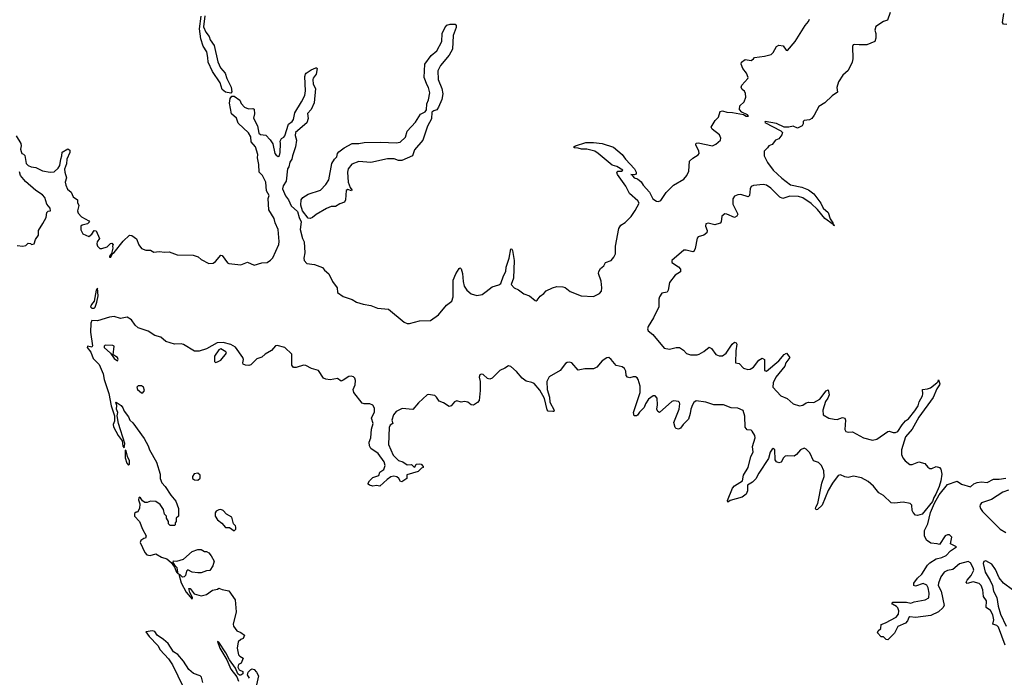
# Model space of a CAD drawing. Extents: x 2673034 to 2765626, y 830478 to 954748.
# Tile 10 of 126: x 2707099 to 2716032, y 844142 to 850109. Entities that reach past the tile are written whole.
import ezdxf

# ---------------------------------------------------------------- set-up
doc = ezdxf.new("R2010")
doc.units = 0

msp = doc.modelspace()

# ---------------------------------------------------------------- linework, layer by layer
at = {"layer": '0CON05XD'}
for points in [[(2709015, 849442), (2708965, 849450), (2708936.2, 849475), (2708918.8, 849535), (2708849.4, 849639.4), (2708808.8, 849725), (2708806.9, 849766.9), (2708796, 849816), (2708765, 849869.2), (2708741.6, 849935), (2708730.9, 850025), (2708745, 850142)], [(2708777.3, 850142.7), (2708765.5, 850045), (2708788.6, 849995), (2708817.4, 849957.4), (2708828, 849925), (2708864.2, 849875), (2708896.9, 849726.9), (2708921.3, 849671.3), (2708964, 849625), (2708977.5, 849575), (2709016.8, 849496.8), (2709022.9, 849455), (2709015, 849442)], [(2714997.5, 850175), (2714970.8, 850105), (2714935, 850093.3), (2714865, 850048.8), (2714856.5, 850015), (2714865.4, 849985), (2714867.1, 849942.9), (2714858, 849912), (2714785, 849882.2), (2714715, 849879.7), (2714674.6, 849885.4), (2714660, 849880), (2714655.4, 849865), (2714657.8, 849755), (2714650.5, 849725), (2714615, 849648.6), (2714568.2, 849605), (2714527.2, 849545), (2714511.2, 849495), (2714517.3, 849452.7), (2714470.5, 849419.5), (2714403.8, 849355), (2714348.8, 849321.2), (2714307.6, 849242.4), (2714285, 849212.5), (2714265, 849201.4), (2714217.5, 849195), (2714206.7, 849185), (2714206.4, 849163.6), (2714197.5, 849145), (2714155, 849126.2), (2714115, 849143.3), (2714076.5, 849133.5), (2714035, 849135.4), (2713965, 849166.2), (2713863.3, 849185), (2713860, 849175), (2714005, 849100), (2714019.4, 849085), (2714013.3, 849065), (2713985, 849029.1), (2713955, 849014.6), (2713925, 848976.5), (2713895, 848964.5), (2713882.6, 848947.4), (2713852.7, 848915), (2713852.4, 848872.4), (2713883.6, 848813.6), (2713934.8, 848744.8), (2714012, 848672), (2714091.4, 848611.4), (2714195, 848589.2), (2714256.2, 848565), (2714305, 848530), (2714366.7, 848445), (2714388.3, 848398.3), (2714435, 848360), (2714451.4, 848301.4), (2714476.7, 848265), (2714480, 848250), (2714490, 848245), (2714485, 848240), (2714480, 848250), (2714405, 848304), (2714336.6, 848386.6), (2714281.1, 848441.1), (2714205, 848492.1), (2714165, 848503.8), (2714085, 848506.7), (2714023.9, 848486.1), (2713995, 848500), (2713965, 848528.6), (2713915, 848581.2), (2713875, 848606.4), (2713845, 848614.4), (2713755, 848604.5), (2713735, 848595.7), (2713725.5, 848575), (2713718.9, 848515), (2713707.4, 848502.6), (2713642.9, 848522.9), (2713615, 848521.4), (2713582.6, 848507.4), (2713569.1, 848485), (2713569.4, 848435), (2713612.9, 848345), (2713605, 848326), (2713585, 848315.7), (2713515, 848346), (2713495, 848347.3), (2713468.5, 848325), (2713464.4, 848275.6), (2713455, 848263.1), (2713405, 848249.1), (2713345, 848262.5), (2713325, 848255.6), (2713319.5, 848235), (2713335.6, 848195), (2713332.5, 848175), (2713305, 848154), (2713255, 848137.5), (2713244.5, 848125.5), (2713226.2, 848033.8), (2713215, 848006.7), (2713205, 848003.8), (2713145, 848018.5), (2713125, 848016.7), (2713016.9, 847925), (2713016, 847905), (2713076.8, 847866.8)], [(2716055.8, 850065.8), (2716025, 850070), (2716015.8, 850085), (2716026.7, 850165)], [(2709735, 848305.6), (2709715, 848308.9), (2709665.6, 848375), (2709650.4, 848425), (2709652.9, 848475), (2709668.6, 848495), (2709715, 848525.4), (2709827.8, 848562.2), (2709877, 848613), (2709902.7, 848655), (2709932.1, 848805), (2709955, 848844.2), (2709977.1, 848865), (2709983.6, 848895), (2709995, 848910), (2710041.4, 848945), (2710115, 848987.1), (2710175, 848984.4), (2710225, 848993.5), (2710375, 848997.9), (2710515, 848991.8), (2710551.8, 848998.2), (2710598.2, 849041.8), (2710615, 849097.1), (2710690.6, 849179.4), (2710735, 849250.6), (2710776.4, 849273.6), (2710789.4, 849290.6), (2710791.5, 849345), (2710807.9, 849382.1), (2710821.1, 849445), (2710808.5, 849495), (2710795, 849516), (2710770, 849585), (2710774.7, 849705), (2710831.5, 849785), (2710883.1, 849826.9), (2710928.2, 849911.8), (2710933.2, 849983.2), (2710955, 850033.8), (2710975, 850058.9), (2711005, 850068.8), (2711048.5, 850068.5), (2711058.5, 850055), (2711057.5, 850037.5), (2711030.9, 849965), (2711025, 849841.2), (2710995, 849787.5), (2710917.5, 849692.5), (2710893.6, 849646.4), (2710896, 849566), (2710929.6, 849485), (2710937.3, 849435), (2710928.8, 849385), (2710897.3, 849315), (2710885, 849292.7), (2710855, 849283.6), (2710838.9, 849271.1), (2710835, 849210), (2710798.3, 849141.7), (2710755.4, 849015), (2710681.1, 848928.9), (2710662.5, 848875), (2710565, 848830), (2710535, 848830.4), (2710495, 848845.6), (2710435, 848845.6), (2710285, 848812.3), (2710175, 848823.8), (2710111.1, 848798.9), (2710080.6, 848755), (2710073.1, 848725), (2710078.2, 848635), (2710096.6, 848586.6), (2710111.4, 848565), (2710110, 848555), (2710075, 848567.5), (2710061.5, 848558.5), (2710054.4, 848475), (2710045, 848452.7), (2710005, 848438.9), (2709965, 848413.3), (2709925, 848413.8), (2709884, 848395), (2709787.7, 848342.3), (2709755, 848314.6), (2709735, 848305.6)], [(2711331.7, 847641.7), (2711386, 847685), (2711446.8, 847703.2), (2711465.3, 847714.7), (2711488.8, 847785), (2711510, 847825), (2711513.8, 847865), (2711540, 847945), (2711555, 848030), (2711565, 848026.7), (2711570, 848015), (2711585.4, 847925), (2711579.1, 847765), (2711556.9, 847705), (2711585, 847676.9), (2711625, 847657.1), (2711673, 847623), (2711724.7, 847604.7), (2711775, 847562.5), (2711785, 847559.2), (2711795, 847564.2), (2711820.4, 847599.6), (2711854.4, 847625), (2711875, 847650), (2711933.3, 847676.7), (2711973, 847687), (2712025.5, 847685.5), (2712048.8, 847678.8), (2712093.5, 847643.5), (2712192.5, 847602.5), (2712305, 847596), (2712360, 847625), (2712376.9, 847645), (2712380.4, 847675), (2712375, 847736.7), (2712349.4, 847805), (2712353.1, 847825), (2712368.7, 847851.3), (2712397.5, 847875), (2712413.8, 847906.2), (2712465.2, 847924.8), (2712490, 847955), (2712503.8, 847985), (2712505.4, 848055), (2712534.4, 848215.6), (2712552, 848245), (2712592.4, 848267.6), (2712645.5, 848324.5), (2712683, 848377), (2712717.9, 848445), (2712706.2, 848466.2), (2712631.1, 848531.1), (2712598.2, 848598.2), (2712521.8, 848705), (2712515.8, 848725), (2712525, 848734.2), (2712560, 848735), (2712570, 848745), (2712515.6, 848775.6), (2712475, 848789.1), (2712346.4, 848896.4), (2712316, 848915), (2712245, 848933.6), (2712194.5, 848934.5), (2712165, 848943.8), (2712130, 848945), (2712127.5, 848955), (2712142.5, 848965), (2712235, 848994.6), (2712304.7, 848995.3), (2712382.5, 848985), (2712485, 848953.8), (2712565, 848885.5), (2712593.8, 848845), (2712677.7, 848755), (2712692.2, 848725), (2712691.8, 848708.2), (2712675, 848702.1), (2712644, 848705), (2712652.5, 848702.5), (2712674.3, 848674.3), (2712705, 848664), (2712736.7, 848636.7), (2712755, 848607.5), (2712813.1, 848545), (2712843.9, 848483.9), (2712875, 848461.8), (2712895, 848459.2), (2712915, 848467.3), (2712965, 848541.5), (2713031.1, 848608.9), (2713125, 848662.9), (2713152.1, 848695), (2713169.6, 848735), (2713174.6, 848825.4), (2713206, 848854), (2713255, 848883.1), (2713262.2, 848895), (2713260.9, 848915), (2713232.2, 848975), (2713235, 848988.8), (2713255, 848993.1), (2713385, 848964.6), (2713415, 848979.6), (2713456.7, 849015), (2713460.5, 849035), (2713447.5, 849065), (2713380, 849115), (2713372.9, 849135), (2713410, 849195), (2713440, 849225), (2713453.3, 849275), (2713475, 849280.8), (2713515, 849271.1), (2713565, 849268.5), (2713665, 849250), (2713690, 849235), (2713710, 849235), (2713702.5, 849245), (2713650.7, 849270.7), (2713629.2, 849295), (2713633.9, 849326.1), (2713672.5, 849365), (2713687.5, 849405), (2713685, 849440), (2713675, 849460), (2713652.5, 849475), (2713643.6, 849496.4), (2713650, 849515), (2713704, 849575), (2713706.9, 849585), (2713694.3, 849625), (2713660, 849665), (2713645.8, 849705), (2713646.2, 849725), (2713682.1, 849747.9), (2713735, 849740), (2713757, 849753), (2713765, 849767.5), (2713855, 849777.1), (2713915.3, 849794.7), (2713935, 849812.5), (2713964.4, 849865.6), (2713985, 849878), (2714025, 849871.2), (2714053.7, 849833.7), (2714065, 849830.8), (2714135, 849911.5), (2714224.8, 850055), (2714256.1, 850093.9), (2714263.6, 850115)], [(2707067.5, 849055), (2707110, 848985), (2707113.3, 848965), (2707107.5, 848935), (2707113, 848913), (2707120, 848895), (2707135, 848890), (2707145, 848877.5), (2707158, 848805), (2707175, 848786.2), (2707203.9, 848773.9), (2707245, 848768), (2707305, 848738.6), (2707374.3, 848725.7), (2707412.5, 848727.5), (2707449.3, 848760.7), (2707463.3, 848785), (2707471.2, 848845), (2707482.5, 848875), (2707483, 848907), (2707535, 848936.7), (2707552.5, 848925), (2707553.3, 848905), (2707527.5, 848845), (2707522.5, 848802.5), (2707506.1, 848753.9), (2707507.5, 848725), (2707522.5, 848675), (2707512, 848635), (2707517, 848607), (2707532.7, 848572.7), (2707566.7, 848545), (2707585, 848502.5), (2707622.5, 848475), (2707625, 848450), (2707636.4, 848423.6), (2707624, 848375), (2707628.8, 848355), (2707660.9, 848320.9), (2707726.7, 848285), (2707732.5, 848275), (2707715, 848256.7), (2707665, 848243.3), (2707653.8, 848235), (2707653.9, 848203.9), (2707672.5, 848165), (2707725, 848142.5), (2707755, 848163.3), (2707775, 848197.5), (2707793, 848193), (2707822.5, 848125), (2707800.8, 848095), (2707798.6, 848075), (2707806, 848055), (2707825, 848034), (2707845, 848032), (2707891.7, 848048.3), (2707921.7, 848078.3), (2707935, 848080), (2707947.5, 848065), (2707940, 848055), (2707943.3, 848035), (2707932, 847988), (2707915, 847962.5), (2707915, 847952.9), (2707927.1, 847955), (2707941.7, 847988.3), (2707955, 847996.2), (2708039.1, 848100.9), (2708095, 848154.5), (2708115, 848151.4), (2708159.3, 848119.3), (2708180, 848065), (2708202.7, 848032.7), (2708243, 848017), (2708285, 848016.7), (2708315, 848000), (2708365, 848006.7), (2708415, 847998.8), (2708455, 848003.3), (2708526.8, 847976.8), (2708672, 847972), (2708716.8, 847956.8), (2708745, 847934), (2708815, 847896.2), (2708855, 847901.2), (2708876.1, 847913.9), (2708925, 847972.5), (2708935, 847970), (2708984.1, 847904.1), (2708996.4, 847896.4), (2709105, 847884), (2709165, 847908), (2709225, 847882.2), (2709295, 847903.5), (2709345, 847905.6), (2709375, 847925.7), (2709395, 847949.2), (2709449.9, 848070.1), (2709453.8, 848096.2), (2709444.2, 848205), (2709416.5, 848265), (2709406.6, 848305), (2709358.9, 848385), (2709354.5, 848485.5), (2709363.5, 848515), (2709336.7, 848555), (2709330.9, 848635), (2709301.9, 848695), (2709271.9, 848725), (2709269.5, 848795), (2709257.3, 848855), (2709259.2, 848885), (2709237.5, 848955), (2709199.8, 848999.8), (2709195.3, 849045), (2709175, 849081.2), (2709081.1, 849171.1), (2709064.6, 849214.6), (2709022.1, 849255), (2709002.3, 849352.3), (2709008.2, 849395), (2709024.3, 849415.7), (2709045, 849414.4), (2709095, 849377.5), (2709109.3, 849349.3), (2709137.5, 849315), (2709175, 849298.8), (2709215, 849303.8), (2709227.1, 849297.1), (2709228.8, 849255), (2709220, 849215), (2709257.3, 849147.3), (2709269.3, 849079.3), (2709285, 849067.5), (2709330.7, 849060.7), (2709370.5, 849020.5), (2709394.2, 848984.2), (2709415, 848894), (2709425, 848878.6), (2709443.3, 848866.7), (2709455, 848876.7), (2709461.4, 848905), (2709466.7, 848985), (2709463, 849007), (2709475, 849030), (2709495, 849042.5), (2709503.6, 849056.4), (2709539.3, 849160.7), (2709570, 849185), (2709582, 849205), (2709595, 849262.5), (2709657, 849363), (2709685, 849422.5), (2709692.5, 849465), (2709686, 849595), (2709690.8, 849615), (2709696.7, 849625), (2709743.3, 849655), (2709785, 849673.3), (2709795, 849672.5), (2709797.5, 849665), (2709788.6, 849615), (2709761.7, 849578.3), (2709758.6, 849565), (2709762, 849525), (2709781.4, 849485), (2709769.6, 849355), (2709742.7, 849295), (2709710.9, 849259.1), (2709717.3, 849212.7), (2709705, 849172), (2709600.9, 849085), (2709598.8, 849058.8), (2709609.6, 849015), (2709600, 848955), (2709574.5, 848874.5), (2709566.6, 848845), (2709548.7, 848815), (2709540, 848775), (2709527.6, 848755), (2709517.8, 848645), (2709488.8, 848601.2), (2709483.7, 848575), (2709510.9, 848510.9), (2709537.6, 848475), (2709560.5, 848420.5), (2709619, 848369), (2709634.6, 848315), (2709654.1, 848275), (2709644.1, 848205), (2709664.7, 848125), (2709679.3, 848095), (2709685.4, 847994.6), (2709675.6, 847945), (2709680.6, 847925), (2709705.5, 847895.5), (2709775, 847886.9), (2709845, 847861.9), (2709865, 847835.7), (2709903.7, 847803.7), (2709935.7, 847735), (2709980, 847675), (2709983.8, 847635), (2710035, 847597.1), (2710115, 847569.4), (2710155, 847546.9), (2710215, 847528.2), (2710285, 847516.9), (2710345, 847491.6), (2710445, 847481.5), (2710585.8, 847365.8), (2710615, 847352.4), (2710635, 847351.9), (2710725, 847378.2), (2710825, 847379.4), (2710899.5, 847430.5), (2710972.2, 847517.8), (2711018.2, 847555), (2711030.9, 847595), (2711031.9, 847745), (2711055, 847802), (2711085, 847852.5), (2711095, 847857.5), (2711105, 847847.5), (2711115, 847807.5), (2711121.5, 847735), (2711132.2, 847692.2), (2711154.7, 847654.7), (2711195, 847621.8), (2711245, 847607.7), (2711295, 847616.2), (2711331.7, 847641.7)], [(2707075, 848061.2), (2707126.1, 848053.9), (2707155, 848060), (2707175, 848080), (2707197, 848077), (2707205, 848070), (2707230, 848075), (2707242.5, 848115), (2707268.8, 848155), (2707270, 848195), (2707309.5, 848260.5), (2707340, 848315), (2707345, 848360), (2707358.3, 848371.7), (2707380, 848375), (2707375, 848400), (2707346.4, 848436.4), (2707327.5, 848495), (2707305, 848521.4), (2707245, 848560), (2707151.7, 848641.7), (2707106.7, 848695), (2707097.9, 848727.9)], [(2713076.8, 847866.8), (2713094, 847845), (2713095, 847822.5), (2713045, 847791.9), (2712995, 847725.6), (2712983.1, 847655), (2712973.4, 847636.6), (2712925, 847626.4), (2712904.3, 847595.7), (2712898, 847572), (2712896.4, 847505), (2712850.4, 847405), (2712801.1, 847325), (2712794.4, 847305), (2712801.4, 847285), (2712842.7, 847252.7), (2712945, 847128.9), (2712995, 847120.4), (2713055, 847135.5), (2713085, 847135.6), (2713120.8, 847110.8), (2713150, 847080), (2713185, 847067.2), (2713245, 847067.6), (2713265, 847073.5), (2713305, 847097.1), (2713355, 847138.5), (2713376.9, 847125), (2713415, 847072.5), (2713445, 847058.9), (2713475, 847057.9), (2713508, 847082), (2713562.9, 847165), (2713585, 847182.9), (2713597.9, 847177.9), (2713606.5, 847165), (2713594.7, 847105), (2713594, 846995), (2713625, 846988.8), (2713667.1, 846947.1), (2713705, 846933.8), (2713725, 846937.5), (2713755, 846956.5), (2713805, 847020), (2713835, 847039.4), (2713857.5, 847025), (2713855.7, 846925.7), (2713875, 846918.9), (2713986.5, 847013.5), (2714035, 847071.2), (2714055, 847083.3), (2714086.2, 847045), (2714051.1, 846995), (2714040, 846965), (2713959.2, 846865), (2713936.2, 846815), (2713933.3, 846775), (2714005, 846696.2), (2714062, 846672), (2714115, 846624.7), (2714175, 846605.5), (2714205, 846612.5), (2714235, 846632), (2714255, 846640), (2714305, 846635.6), (2714358, 846665), (2714415, 846742.5), (2714435, 846750), (2714442, 846705), (2714430.6, 846675), (2714410, 846645), (2714385.5, 846565), (2714387.5, 846525), (2714438.8, 846495), (2714486.9, 846483.1), (2714515, 846481.4), (2714565, 846498.8), (2714583.8, 846493.8), (2714590.8, 846475), (2714585, 846390), (2714594, 846374), (2714615, 846367.9), (2714655, 846370.5), (2714755, 846314.5), (2714835, 846294.2), (2714875.5, 846304.5), (2714975, 846372.9), (2714985.9, 846375.9), (2715024.1, 846364.1), (2715045, 846364.2), (2715065, 846373.8), (2715105, 846434.2), (2715135, 846469.2), (2715161.2, 846488.8), (2715219.2, 846560.8), (2715250, 846605), (2715258.2, 846641.8), (2715290, 846695), (2715294.2, 846715), (2715290, 846755), (2715335, 846758.9), (2715361.5, 846768.5), (2715420, 846815), (2715432.5, 846827.5), (2715435, 846840), (2715446, 846806), (2715443.8, 846795), (2715419.1, 846760.9), (2715387.8, 846682.2), (2715257.3, 846502.7), (2715195.5, 846395), (2715134.8, 846325.3), (2715098.9, 846205), (2715097.8, 846165), (2715110, 846135), (2715131.9, 846105), (2715175, 846073.3), (2715195, 846073.1), (2715255, 846096.7), (2715310.9, 846080.9), (2715337.5, 846047.5), (2715355, 846036.2), (2715375, 846038), (2715415, 846056), (2715442.5, 846045), (2715455, 846030), (2715463.8, 845985), (2715455.4, 845925), (2715439.5, 845875), (2715411.9, 845805), (2715391.9, 845775), (2715381.5, 845738.5), (2715288, 845622), (2715245, 845608.9), (2715225, 845613.6), (2715205, 845636.9), (2715196.8, 845655), (2715192, 845705), (2715178.7, 845718.7), (2715115, 845731.9), (2715035, 845722.4), (2715005, 845726.2), (2714935, 845791.2), (2714892.1, 845815), (2714846.4, 845876.4), (2714797.8, 845917.8), (2714735, 845953.3), (2714665, 845968), (2714615, 845954.5), (2714585, 845960.4), (2714545, 845978.2), (2714525, 845974.4), (2714472.5, 845905), (2714433.4, 845836.6), (2714380, 845705), (2714337.5, 845665), (2714325, 845663.3), (2714318.8, 845675), (2714321.2, 845685), (2714340.5, 845720.5), (2714377.2, 845905), (2714397.3, 845965), (2714393.8, 846015), (2714372.7, 846065), (2714345, 846090), (2714300, 846105), (2714267.9, 846177.9), (2714235, 846213.2), (2714215, 846220), (2714183.5, 846206.5), (2714147.2, 846162.8), (2714125, 846148.4), (2714065, 846152.5), (2714042.3, 846147.7), (2714028.2, 846135), (2714006, 846094), (2713985, 846088.9), (2713965, 846098.1), (2713952.5, 846115), (2713951.4, 846205), (2713935, 846217.1), (2713925, 846212.5), (2713907.5, 846185), (2713891.9, 846128.1), (2713803.8, 845995), (2713778.3, 845941.7), (2713748.3, 845911.7), (2713702, 845885), (2713703.1, 845835), (2713691.2, 845805), (2713655, 845776.7), (2713544.4, 845745.6), (2713525, 845732), (2713520, 845745), (2713565, 845857.5), (2713585, 845878.8), (2713656.2, 845925), (2713664.4, 845975), (2713709.4, 846045), (2713732.2, 846145), (2713753.3, 846185), (2713746.4, 846235), (2713770.4, 846315), (2713768.2, 846335), (2713745, 846376.5), (2713735, 846383.5), (2713698.5, 846388.5), (2713680.5, 846410.5), (2713677.1, 846512.9), (2713662.3, 846562.3), (2713615, 846584.4), (2713555, 846588), (2713485, 846613.7), (2713397.5, 846615), (2713325, 846637.3), (2713235, 846649.5), (2713215, 846636.9), (2713202.3, 846615), (2713186.9, 846575), (2713181.8, 846535), (2713165.8, 846484.2), (2713116.9, 846435), (2713095, 846401.4), (2713075, 846394.4), (2713055, 846398.6), (2713045, 846408), (2713032.9, 846455), (2713083.3, 846575), (2713088.8, 846625), (2713086.4, 846636.4), (2713075.3, 846645.3), (2713035, 846649.5), (2713014.4, 846645), (2712905, 846546.4), (2712890, 846555), (2712878.2, 846575), (2712884.6, 846615), (2712883.1, 846675), (2712865, 846697.1), (2712845, 846696.9), (2712804.8, 846665.2), (2712777.8, 846625), (2712765, 846590), (2712721.9, 846548.1), (2712705, 846520.6), (2712695, 846513.8), (2712675, 846515.8), (2712667.3, 846545), (2712727.1, 846725), (2712728.6, 846785), (2712710.3, 846845), (2712700.1, 846860.1), (2712685, 846868.7), (2712665, 846869.7), (2712635, 846860.8), (2712612.5, 846865), (2712601.2, 846881.2), (2712599.2, 846919.2), (2712585.2, 846945.2), (2712565, 846958.9), (2712510.1, 846970.1), (2712465.6, 847025.6), (2712442.8, 847042.8), (2712425, 847041.8), (2712385, 847012.7), (2712334.6, 846955), (2712305, 846939.7), (2712225, 846940.2), (2712165, 846927.7), (2712107, 846997), (2712085, 847002.6), (2712065, 847000), (2712050.7, 846989.3), (2712003.6, 846925), (2711901.9, 846868.1), (2711882.9, 846825), (2711885.9, 846755), (2711906.1, 846685), (2711909.7, 846639.7), (2711949.4, 846565), (2711946, 846555), (2711935, 846553.5), (2711895, 846556.2), (2711885, 846568.8), (2711860.6, 846670.6), (2711818, 846748), (2711766.6, 846806.6), (2711745, 846818.1), (2711695, 846830.4), (2711658.2, 846855), (2711605, 846918.2), (2711555, 846961.1), (2711535, 846967.2), (2711501.9, 846948.1), (2711456.5, 846925), (2711385, 846857.5), (2711365, 846848.8), (2711342, 846852), (2711305, 846888.5), (2711285, 846893.1), (2711273, 846887), (2711267.8, 846865), (2711276.5, 846825), (2711277.7, 846745), (2711268.8, 846655), (2711252.2, 846635), (2711215, 846611.1), (2711195, 846614.5), (2711165, 846639.5), (2711135, 846643.8), (2711105, 846639.2), (2711065, 846650.7), (2711045, 846642.5), (2711015, 846604.4), (2710995, 846599.1), (2710945, 846632.5), (2710905, 846647.1), (2710881.1, 846685), (2710865, 846698.5), (2710805, 846708), (2710795, 846706), (2710718.1, 846631.9), (2710666.3, 846573.7), (2710568.3, 846581.7), (2710514.2, 846555), (2710489.2, 846525), (2710476.7, 846475), (2710483.3, 846445), (2710461.1, 846428.9), (2710450.8, 846409.2), (2710444.5, 846255.5), (2710487.2, 846157.2), (2710535, 846108.8), (2710576.3, 846096.3), (2710615, 846070), (2710655, 846073.3), (2710675, 846052.5), (2710685, 846050), (2710697.5, 846075), (2710725, 846080), (2710740, 846075), (2710760, 846055), (2710760, 846045), (2710745, 846040), (2710715, 846010), (2710610, 845980), (2710612.5, 845945), (2710565, 845916.7), (2710555, 845917.5), (2710540, 845945), (2710521.3, 845961.3), (2710492.1, 845967.9), (2710465, 845960), (2710432.7, 845937.3), (2710365, 845876.7), (2710335, 845882.5), (2710303.6, 845876.4), (2710272.5, 845885), (2710260, 845895), (2710260, 845905), (2710274, 845925), (2710303.8, 845955), (2710357.5, 845972.5), (2710367.1, 846005), (2710401.3, 846028.7), (2710413.5, 846065), (2710407, 846097), (2710352.6, 846172.6), (2710285, 846217.5), (2710272.6, 846242.6), (2710271.1, 846275), (2710285.8, 846315), (2710291.9, 846395), (2710305.6, 846445), (2710290, 846495), (2710317.8, 846552.2), (2710318.5, 846585), (2710302.4, 846612.4), (2710275, 846624.4), (2710225, 846622.9), (2710205, 846629.2), (2710130, 846725), (2710124.5, 846755), (2710142.8, 846797.2), (2710146.1, 846835), (2710140.9, 846855), (2710127.6, 846867.6), (2710105, 846874.6), (2710085, 846871.9), (2710035, 846837.3), (2710015, 846830.6), (2709983.6, 846853.6), (2709915, 846842.4), (2709875, 846847.5), (2709855, 846856.1), (2709810.4, 846925), (2709745, 846943.4), (2709695, 846971.8), (2709675, 846975.5), (2709607.3, 846952.7), (2709584.2, 846954.2), (2709566.9, 846975), (2709568.6, 847075), (2709505, 847135.4), (2709435, 847152.9), (2709419.8, 847150.2), (2709383.7, 847106.3), (2709325, 847074.2), (2709295, 847047.9), (2709249.5, 847030.5), (2709195, 846978.5), (2709178.9, 846971.1), (2709146.6, 846973.4), (2709125.8, 846985), (2709122.2, 846995), (2709130, 847025), (2709123.8, 847045), (2709057.4, 847137.4), (2709015, 847161.8), (2708945, 847181.6), (2708891.9, 847178.1), (2708795, 847123.6), (2708727.4, 847102.6), (2708685, 847100.4), (2708585, 847162.7), (2708565, 847167.3), (2708505, 847164.4), (2708425, 847188.5), (2708378.7, 847228.7), (2708324.5, 847244.5), (2708265, 847283.1), (2708175, 847311.8), (2708147.6, 847337.6), (2708112.1, 847385), (2708075, 847409.1), (2708015, 847399.1), (2707955.6, 847415.6), (2707915, 847411.4), (2707805, 847375.6), (2707755, 847380), (2707745.4, 847354.6), (2707742.4, 847272.4), (2707760.7, 847149.3), (2707753, 847137), (2707713, 847147), (2707711.2, 847135), (2707743, 847093), (2707764.6, 847035), (2707820.3, 846980.3), (2707857.8, 846895), (2707866, 846845), (2707908.2, 846718.2), (2707927.8, 846605), (2707960, 846515), (2707958.8, 846465), (2707947.5, 846435), (2707950, 846415), (2707992.3, 846335), (2708029.1, 846289.1), (2708035, 846240), (2708047.5, 846225), (2708052.5, 846265), (2707995.7, 846445), (2707982, 846515), (2707988.8, 846545), (2707978.8, 846575), (2707981.7, 846608.3)], [(2707775, 847490.4), (2707785, 847500), (2707800.4, 847545), (2707810.3, 847605), (2707805, 847673.3), (2707792.3, 847655), (2707775.4, 847554.6), (2707750, 847525), (2707742.3, 847505), (2707752.3, 847492.2), (2707775, 847490.4)], [(2707985, 847012.5), (2707992.5, 847025), (2707986.7, 847045), (2707948.3, 847068.3), (2707956.4, 847146.4), (2707945, 847152.5), (2707873.9, 847156.1), (2707864.1, 847145.9), (2707865, 847133.3), (2707923, 847083), (2707957.5, 847035), (2707985, 847012.5)], [(2708875, 846997.5), (2708895, 847003.8), (2708925, 847019.2), (2708975, 847082.5), (2708969.2, 847095), (2708925, 847123.5), (2708904.4, 847115), (2708865.5, 847055), (2708866.4, 847006.4), (2708875, 846997.5)], [(2708215, 846722.5), (2708232.5, 846745), (2708222.5, 846775), (2708205, 846786), (2708174.2, 846785.8), (2708163.3, 846775), (2708166.7, 846755), (2708205, 846722.5), (2708215, 846722.5)], [(2707981.7, 846608.3), (2707970, 846635), (2707975, 846640), (2708019.3, 846609.3), (2708035.9, 846585.9), (2708045.9, 846555.9), (2708086.7, 846505), (2708097.5, 846475), (2708125, 846452.5), (2708228.3, 846308.3), (2708263.9, 846243.9), (2708276.7, 846205), (2708340, 846095), (2708372.5, 845985), (2708372.5, 845945), (2708388.3, 845908.3), (2708420, 845875), (2708470, 845795), (2708515, 845740), (2708540, 845675), (2708540, 845605), (2708520, 845585), (2708520, 845555), (2708510, 845545), (2708510, 845525), (2708505, 845520), (2708465, 845520), (2708450, 845535), (2708450, 845555), (2708430, 845585), (2708430, 845605), (2708413, 845623), (2708402.5, 845665), (2708375, 845710), (2708335, 845737.5), (2708285, 845740), (2708255, 845727.5), (2708235, 845727.5), (2708212.3, 845742.3), (2708195, 845770), (2708185, 845776.7), (2708179.3, 845770.7), (2708176.4, 845753.6), (2708188.8, 845715), (2708186.4, 845673.6), (2708168.3, 845641.7), (2708155, 845640), (2708141.7, 845628.3), (2708140, 845605), (2708187.5, 845555), (2708213.3, 845485), (2708246.7, 845425), (2708240, 845405), (2708225, 845402.5), (2708197.5, 845385), (2708191.2, 845365), (2708233.3, 845273.3), (2708253.3, 845255), (2708283.6, 845246.4), (2708335, 845262.5), (2708385, 845233.8), (2708435, 845216), (2708472.9, 845182.9), (2708502.5, 845142.5), (2708522.5, 845095), (2708537.5, 845082.5), (2708529.2, 845135), (2708511.7, 845151.7), (2708492.5, 845185), (2708495, 845200), (2708525, 845197.5), (2708585.9, 845214.1), (2708665, 845283.3), (2708715, 845302.5), (2708745, 845302.5), (2708775, 845282.5), (2708795, 845282.5), (2708815, 845272.5), (2708836.7, 845245), (2708862.5, 845195), (2708852.5, 845155), (2708825, 845110), (2708795, 845107.5), (2708745, 845090), (2708715, 845090), (2708665, 845097.5), (2708625, 845116.7), (2708612.5, 845105), (2708603.6, 845066.4), (2708592.5, 845055), (2708575, 845050), (2708555, 845072.5), (2708542.5, 845077.5), (2708565, 845000), (2708608.8, 844915), (2708665, 844850), (2708666.2, 844865), (2708642.3, 844912.3), (2708635, 844946.7), (2708645, 844948.8), (2708680.9, 844900.9), (2708745, 844880), (2708795, 844892.5), (2708847, 844933), (2708895, 844942.5), (2708905, 844950), (2708935, 844937.5), (2708995, 844926.7), (2709052.5, 844845), (2709062.5, 844735), (2709036.7, 844625), (2709037.5, 844605), (2709070, 844565), (2709105, 844550), (2709140, 844525), (2709126.7, 844495), (2709103.9, 844486.1), (2709080, 844465), (2709072.5, 844407.5), (2709085, 844346.7), (2709095, 844333.3), (2709127.5, 844315), (2709108.3, 844271.7), (2709085, 844257.5), (2709078, 844235), (2709091.1, 844211.1), (2709123.8, 844193.8), (2709123.8, 844175), (2709105, 844160.8), (2709092.2, 844162.2), (2709078, 844175), (2709055.8, 844225.8), (2709001.1, 844301.1), (2708970, 844365), (2708905, 844460), (2708893, 844467), (2708915, 844406.7), (2708979.7, 844299.7), (2709015, 844216), (2709067.8, 844147.8), (2709085, 844108)], [(2708085, 846066.7), (2708093.9, 846076.1), (2708095.8, 846105), (2708076.8, 846146.8), (2708065, 846197.5), (2708055, 846202.5), (2708055.8, 846135), (2708072.3, 846085), (2708085, 846066.7)], [(2708715, 845932.5), (2708735, 845950), (2708736.7, 845975), (2708715, 845993.3), (2708681.7, 845988.3), (2708666.7, 845965), (2708667.5, 845945), (2708685, 845933.3), (2708715, 845932.5)], [(2716040.4, 844435), (2715978.5, 844598.5), (2715965, 844612.2), (2715928.8, 844625), (2715935.5, 844664.5), (2715927.8, 844707.8), (2715907.4, 844747.4), (2715868.1, 844775), (2715871.5, 844835), (2715843.6, 844875), (2715836.2, 844935), (2715820.9, 844975), (2715803.7, 844993.7), (2715748.5, 845008.5), (2715695, 844994.2), (2715686.2, 845005), (2715694.3, 845025), (2715732.5, 845067.5), (2715753.9, 845115), (2715750.7, 845135), (2715725, 845180), (2715705, 845192.3), (2715625, 845172.5), (2715565, 845121.3), (2715515, 845110.5), (2715485.5, 845095), (2715457.5, 845052.5), (2715435.2, 844995), (2715433.3, 844975), (2715460, 844925), (2715485.3, 844795), (2715475, 844772.2), (2715434.4, 844735), (2715365, 844702), (2715225, 844684.6), (2715175, 844690.8), (2715165, 844683.8), (2715153.1, 844655), (2715135.8, 844635), (2715065, 844604.2), (2715035, 844543.8), (2714975, 844482.5), (2714960, 844485), (2714935, 844510), (2714915, 844510), (2714882.5, 844545), (2714887.5, 844565), (2714912.5, 844585), (2714915, 844620), (2714953, 844637), (2715051.1, 844688.9), (2715071.9, 844715), (2715074.4, 844745), (2715065, 844773.3), (2715055, 844786), (2715017, 844807), (2715012.5, 844815), (2715020, 844825), (2715145, 844824.2), (2715185, 844815.6), (2715213.1, 844826.9), (2715314.7, 844845.3), (2715346.2, 844863.8), (2715350.9, 844905), (2715341.5, 844955), (2715328.5, 844978.5), (2715295, 844993.3), (2715225, 844969.2), (2715211.2, 844975), (2715211.5, 844995), (2715245, 845042.5), (2715283.3, 845076.7), (2715335, 845158.5), (2715355, 845180), (2715415, 845217.8), (2715465, 845228), (2715505, 845246.8), (2715545, 845290.5), (2715596.7, 845325), (2715544.4, 845354.4), (2715555.5, 845415), (2715535, 845435.6), (2715515, 845435.8), (2715496.2, 845425), (2715445, 845347.5), (2715423, 845353), (2715365, 845360), (2715325, 845387.5), (2715306.7, 845426.7), (2715306.7, 845475), (2715336.7, 845535), (2715361.9, 845638.1), (2715398, 845722), (2715441.2, 845798.8), (2715515, 845892.5), (2715605, 845923.3), (2715643.8, 845893.8), (2715725, 845870.3), (2715755, 845899.2), (2715785, 845910), (2715824.5, 845914.5), (2715875, 845909.5), (2715935, 845940), (2715985, 845939.6), (2716045, 845949.4)], [(2716070, 845840), (2716017.7, 845822.3), (2715914.4, 845755), (2715825, 845724.6), (2715812.2, 845707.8), (2715810.4, 845695), (2715814.8, 845674.8), (2715835.2, 845645.2), (2715995, 845487.3), (2716044.5, 845455)], [(2709045, 845472.5), (2709060, 845485), (2709060, 845505), (2709057, 845517), (2709040, 845535), (2709022.5, 845595), (2708975, 845623.3), (2708945.8, 845655.8), (2708925, 845666.2), (2708905, 845663.3), (2708881.7, 845648.3), (2708872.5, 845635), (2708872.5, 845605), (2708895, 845572.5), (2708931.7, 845541.7), (2708965, 845502.5), (2709001.7, 845501.7), (2709045, 845472.5)], [(2716105, 844936.2), (2716025.5, 844995), (2715986.1, 845045), (2715951.7, 845121.7), (2715917.8, 845167.8), (2715865, 845199.2), (2715846, 845194), (2715839.3, 845175), (2715857.6, 845097.6), (2715905, 845021.4), (2715925.4, 844975), (2715934.1, 844924.1), (2715963.8, 844865), (2715976.5, 844786.5), (2715998.2, 844715), (2716048.5, 844605)], [(2708761.2, 844095), (2708748.6, 844145), (2708735.4, 844155.4), (2708675, 844178.1), (2708632.4, 844212.4), (2708585, 844290), (2708535, 844348.6), (2708493, 844373), (2708445, 844449.2), (2708405, 844485.7), (2708346.7, 844525), (2708326.5, 844556.5), (2708305, 844563.1), (2708244, 844555), (2708275, 844512.1), (2708351.3, 844431.3), (2708375, 844392.9), (2708448.6, 844308.6), (2708485.6, 844255.6), (2708583.5, 844055)], [(2709182.5, 844135), (2709166, 844165), (2709171.1, 844188.9), (2709195, 844214), (2709205, 844218), (2709225, 844213.8), (2709248.7, 844188.7), (2709264.2, 844155), (2709248.6, 844075)]]:
    msp.add_lwpolyline(points, dxfattribs=at)

doc.saveas('drawing.dxf')
